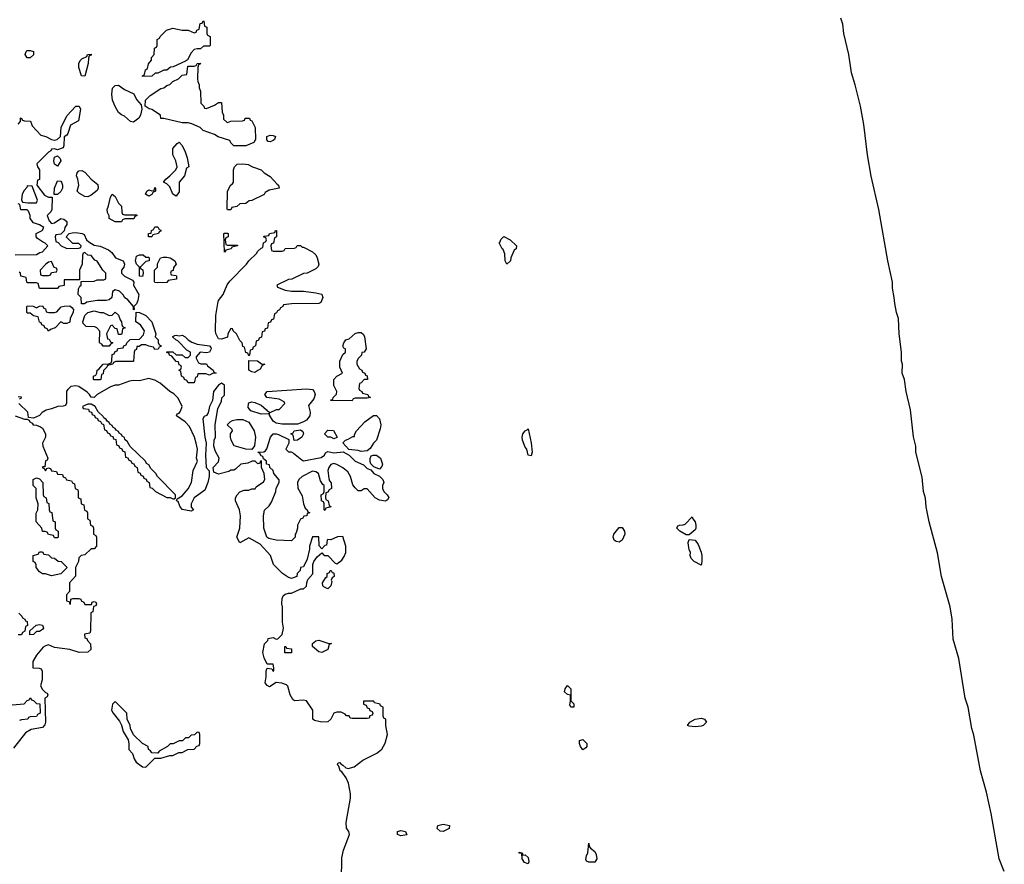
# Model space of a CAD drawing. Header units: inches. Extents: x 2808529 to 2951249, y 860290 to 1033701.
# Tile 152 of 153: x 2915960 to 2922447, y 1021454 to 1027020. Entities that reach past the tile are written whole.
import ezdxf

# ---------------------------------------------------------------- set-up
doc = ezdxf.new("R2010")
doc.units = ezdxf.units.IN
doc.header["$MEASUREMENT"] = 0
doc.layers.add('C9012', color=7, linetype='Continuous')
doc.layers.add('C9022', color=7, linetype='Continuous')

msp = doc.modelspace()

# ---------------------------------------------------------------- linework, layer by layer
at = {"layer": 'C9012', "color": 6}
for points in [[(2917152, 1026828), (2917130, 1026829), (2917110, 1026824), (2917090, 1026802), (2917064.7, 1026755.3), (2917052.7, 1026747.3), (2916971.6, 1026708.4), (2916952.7, 1026707.3), (2916930, 1026688), (2916910, 1026688), (2916870, 1026668), (2916852.7, 1026667.3), (2916830, 1026648.7), (2916770, 1026646), (2916768, 1026650), (2916782, 1026658), (2916788, 1026690), (2916802, 1026698), (2916808, 1026730), (2916827.3, 1026752.7), (2916828.4, 1026771.6), (2916846, 1026790), (2916848.4, 1026831.6), (2916862, 1026838), (2916866, 1026850), (2916866, 1026890), (2916882, 1026898), (2916886, 1026910), (2916928, 1026950), (2916970, 1026964.7), (2917030, 1026950.8), (2917070.8, 1026950.8), (2917110, 1026934), (2917122, 1026938), (2917126, 1026950), (2917142, 1026958), (2917150, 1026994), (2917162, 1026998), (2917168, 1027012), (2917174, 1027010), (2917178, 1026978), (2917194, 1026970), (2917194, 1026930), (2917198, 1026918), (2917214, 1026910), (2917214, 1026850), (2917210, 1026846), (2917170, 1026846)], [(2916030, 1026769.2), (2916009.5, 1026769.5), (2915995.3, 1026790), (2916002, 1026810), (2916010, 1026816), (2916030, 1026818), (2916050.7, 1026810), (2916050.7, 1026789.3)], [(2916390, 1026648.7), (2916368, 1026650), (2916350, 1026706), (2916349, 1026731), (2916358, 1026750), (2916370, 1026762), (2916402, 1026778), (2916406, 1026790), (2916430, 1026792), (2916430, 1026786), (2916418, 1026782), (2916412.7, 1026767.3), (2916411.3, 1026731.3)], [(2917190, 1026434), (2917243.1, 1026456.9), (2917270, 1026474), (2917290, 1026474), (2917294, 1026410), (2917302, 1026390), (2917303.6, 1026363.6), (2917323.6, 1026343.6), (2917330, 1026342), (2917350, 1026351.3), (2917427.3, 1026352.7), (2917442, 1026358), (2917446, 1026370), (2917474, 1026370), (2917478, 1026358), (2917490, 1026354), (2917511.3, 1026310), (2917514, 1026230), (2917502, 1026210), (2917450, 1026189.3), (2917370, 1026189), (2917350, 1026208.7), (2917344, 1026224), (2917267.5, 1026247.5), (2917243.7, 1026263.7), (2917169.5, 1026289.5), (2917150, 1026309), (2917094.8, 1026334.8), (2917070, 1026341.2), (2917030, 1026339.3), (2916910, 1026368), (2916890, 1026368), (2916888.7, 1026390), (2916830, 1026429), (2916812.9, 1026432.9), (2916786, 1026450), (2916788, 1026490), (2916819.3, 1026520.7), (2916890, 1026566), (2916910, 1026571.3), (2916930, 1026586), (2916950, 1026592), (2916970, 1026612), (2917006, 1026630), (2917030, 1026654), (2917062, 1026658), (2917067.3, 1026712.7), (2917110, 1026714), (2917122, 1026718), (2917128.7, 1026731.3), (2917150, 1026734), (2917152, 1026730), (2917138, 1026722), (2917132.7, 1026707.3), (2917132, 1026630), (2917132.7, 1026612.7), (2917142, 1026590), (2917142, 1026570), (2917151.6, 1026548.4), (2917154, 1026470), (2917174, 1026450), (2917178, 1026438)], [(2916710, 1026345.2), (2916690, 1026348.7), (2916650, 1026385.2), (2916630, 1026392.7), (2916610, 1026409.3), (2916590, 1026448.7), (2916571.8, 1026490), (2916567, 1026530), (2916571.7, 1026568.3), (2916590, 1026587.3), (2916610, 1026588), (2916650, 1026560.5), (2916711.3, 1026531.3), (2916730, 1026494), (2916759.6, 1026459.6), (2916764.7, 1026430), (2916756, 1026390), (2916746, 1026370)], [(2916990, 1025858), (2916968.7, 1025870), (2916950, 1025918), (2916930, 1025938), (2916908, 1025950), (2916922, 1025970), (2916950, 1025990.8), (2916989.2, 1026030), (2916998, 1026050), (2916989.2, 1026090), (2916969.2, 1026130), (2916968.9, 1026171.1), (2916996.4, 1026203.6), (2917010, 1026212), (2917030, 1026191.3), (2917050.4, 1026150), (2917063, 1026110), (2917074, 1026050), (2917058, 1026042), (2917044.7, 1025990), (2917011.1, 1025948.9), (2917010, 1025886)], [(2917610, 1026215.3), (2917598, 1026218), (2917588.4, 1026228.4), (2917589, 1026250), (2917610, 1026258.8), (2917630, 1026257.3), (2917644.7, 1026250), (2917638, 1026230), (2917630, 1026224)], [(2916210, 1026055.3), (2916190, 1026068), (2916185.2, 1026090), (2916190, 1026114), (2916210, 1026122), (2916226, 1026106), (2916230.8, 1026090)], [(2916410, 1025852.3), (2916390, 1025854.5), (2916354.8, 1025874.8), (2916338, 1025890), (2916349.3, 1025930), (2916342.7, 1025970), (2916333.2, 1025990), (2916339, 1026010), (2916350, 1026024.7), (2916370, 1026026.8), (2916390, 1026016.3), (2916430.7, 1025970), (2916473.8, 1025933.8), (2916478, 1025910), (2916470, 1025894), (2916430, 1025862.7)], [(2917330, 1025766), (2917327.3, 1025772.7), (2917329, 1025889), (2917350, 1025931.3), (2917362, 1025938), (2917368.7, 1025950), (2917368, 1026030), (2917375.3, 1026050), (2917392.9, 1026067.1), (2917429.4, 1026070.6), (2917464.9, 1026064.9), (2917494, 1026050), (2917550.7, 1026030.7), (2917571.3, 1026010), (2917610, 1025986), (2917655.2, 1025935.2), (2917664.7, 1025930), (2917670, 1025908.7), (2917604, 1025896), (2917578, 1025882), (2917570, 1025868), (2917490, 1025828), (2917472.7, 1025827.3), (2917450, 1025808), (2917410, 1025806), (2917391.6, 1025788.4), (2917358, 1025782), (2917350, 1025766)], [(2916188, 1025868), (2916189.5, 1025910), (2916210, 1025958), (2916230, 1025956), (2916236, 1025950), (2916241, 1025930), (2916241, 1025910), (2916230, 1025888), (2916210, 1025868.7)], [(2916010, 1025926), (2916006.8, 1025913.2), (2915990, 1025895.3), (2915976, 1025870), (2915972, 1025832), (2915978, 1025818), (2916012.7, 1025812.7), (2916070, 1025814), (2916078, 1025830), (2916042, 1025922)], [(2916810, 1025858), (2916789.3, 1025870), (2916798, 1025890), (2916810, 1025898), (2916830, 1025892), (2916846, 1025894), (2916850, 1025914), (2916854, 1025910), (2916854, 1025890), (2916838, 1025882), (2916830, 1025868)], [(2916650, 1025734), (2916730, 1025734), (2916734, 1025730), (2916718, 1025722), (2916711.6, 1025708.4), (2916652.7, 1025707.3), (2916638, 1025702), (2916630, 1025689), (2916590, 1025688.7), (2916548.7, 1025710), (2916548.4, 1025728.4), (2916538, 1025750), (2916535.3, 1025770), (2916545.6, 1025794.4), (2916558, 1025850), (2916570, 1025871.3), (2916590, 1025854), (2916611.1, 1025811.1), (2916630.9, 1025790.9), (2916632.7, 1025752.7), (2916638, 1025738)], [(2916808, 1025588), (2916808, 1025610), (2916826, 1025614), (2916828.4, 1025631.6), (2916842, 1025638), (2916850, 1025654), (2916870, 1025654), (2916878, 1025638), (2916890, 1025634), (2916890, 1025626), (2916878, 1025622), (2916874, 1025610), (2916838, 1025602), (2916830, 1025588.7)], [(2917630, 1025494), (2917690, 1025494), (2917702, 1025498), (2917708.4, 1025511.6), (2917770, 1025514), (2917782, 1025518), (2917788.4, 1025531.6), (2917810, 1025532), (2917822, 1025522), (2917830, 1025522), (2917890, 1025490.6), (2917910.3, 1025470.3), (2917920.7, 1025450), (2917930.7, 1025410), (2917926, 1025394), (2917910, 1025378), (2917854, 1025350), (2917830, 1025348), (2917754, 1025310), (2917730, 1025308), (2917654, 1025270), (2917658, 1025258), (2917710, 1025238), (2917751.1, 1025231.1), (2917829.3, 1025230.7), (2917910, 1025221), (2917950.7, 1025210.7), (2917958, 1025190), (2917943.6, 1025156.4), (2917930, 1025148.7), (2917750, 1025148), (2917698, 1025142), (2917694, 1025130), (2917678, 1025122), (2917672.7, 1025107.3), (2917658, 1025102), (2917652.7, 1025087.3), (2917638, 1025082), (2917632.7, 1025047.3), (2917618, 1025042), (2917612.7, 1025027.3), (2917598, 1025022), (2917592.7, 1024987.3), (2917578, 1024982), (2917572.7, 1024967.3), (2917558, 1024962), (2917552.7, 1024927.3), (2917538, 1024922), (2917532.7, 1024907.3), (2917518, 1024902), (2917514, 1024870), (2917498, 1024862), (2917492.7, 1024847.3), (2917478, 1024842), (2917474, 1024810), (2917470, 1024806), (2917462, 1024822), (2917450, 1024826), (2917442, 1024862), (2917430, 1024866), (2917426, 1024890), (2917410, 1024906), (2917388, 1024950), (2917366, 1024970), (2917362, 1024982), (2917350, 1024986), (2917332, 1024950), (2917330, 1024928.7), (2917290, 1024915.3), (2917270, 1024918), (2917265.2, 1024925.2), (2917252.3, 1024952.3), (2917249.6, 1024969.6), (2917252, 1025070), (2917265.1, 1025150), (2917269.7, 1025170.3), (2917300.9, 1025210), (2917327.8, 1025272.2), (2917343.9, 1025296.1), (2917455.3, 1025410), (2917469.2, 1025430.8), (2917520.4, 1025479.6), (2917530, 1025494), (2917550, 1025514), (2917562, 1025518), (2917566, 1025550), (2917582, 1025558), (2917586, 1025570), (2917582, 1025582), (2917566, 1025590), (2917570, 1025594), (2917602, 1025598), (2917606, 1025610), (2917642, 1025618), (2917646, 1025630), (2917651.3, 1025631.3), (2917651.1, 1025588.9), (2917638, 1025582), (2917631.6, 1025548.4), (2917618, 1025542), (2917614, 1025530), (2917618, 1025498)], [(2917330, 1025534), (2917394, 1025534), (2917394, 1025530), (2917358, 1025522), (2917354, 1025510), (2917318, 1025502), (2917310, 1025488.7), (2917306, 1025610), (2917310, 1025614), (2917330, 1025614), (2917334, 1025610), (2917334, 1025590), (2917318, 1025582), (2917314, 1025570), (2917318, 1025538)], [(2919170, 1025409.3), (2919159.3, 1025430), (2919156, 1025476), (2919144.7, 1025504.7), (2919138, 1025510), (2919118, 1025550), (2919124.7, 1025555.3), (2919130, 1025571.3), (2919150, 1025592), (2919191.3, 1025570), (2919232, 1025530), (2919231, 1025510), (2919218, 1025502), (2919196.3, 1025450), (2919194, 1025430)], [(2916790, 1025454), (2916810, 1025454), (2916814, 1025450), (2916814, 1025430), (2916790, 1025426), (2916754, 1025390), (2916758, 1025378), (2916771.6, 1025371.6), (2916774, 1025350), (2916770, 1025328.7), (2916749, 1025329), (2916748.7, 1025388.7), (2916730, 1025408), (2916724, 1025430), (2916730, 1025462), (2916750, 1025471.3), (2916774, 1025470)], [(2916870, 1025286), (2916850, 1025288), (2916848.4, 1025291.6), (2916848, 1025370), (2916868, 1025390), (2916868.4, 1025411.6), (2916888, 1025450), (2916904.7, 1025455.3), (2916930, 1025456), (2916950.5, 1025450.5), (2916982, 1025430), (2916991.3, 1025410), (2916972.7, 1025387.3), (2916972, 1025368), (2916958, 1025362), (2916954, 1025350), (2916958, 1025338), (2916990, 1025334), (2916994, 1025330), (2916994, 1025310), (2916938, 1025302), (2916930, 1025288)], [(2916170, 1025426), (2916150, 1025422), (2916132, 1025410), (2916094, 1025370), (2916098, 1025338), (2916110, 1025334), (2916150, 1025334), (2916162, 1025338), (2916170, 1025354), (2916202, 1025358), (2916206, 1025370), (2916202, 1025382), (2916188, 1025388)], [(2916250, 1025018), (2916230, 1025028), (2916194, 1024990), (2916162, 1024978), (2916150, 1024968), (2916142, 1024982), (2916126, 1024990), (2916122, 1025002), (2916106, 1025010), (2916102, 1025022), (2916090, 1025026), (2916082, 1025062), (2916050, 1025068), (2916030, 1025086), (2916010, 1025086), (2916006, 1025090), (2916006, 1025130), (2916010, 1025134), (2916048, 1025132), (2916070, 1025122), (2916090, 1025132), (2916110, 1025134), (2916118, 1025118), (2916130, 1025114), (2916134, 1025094), (2916151.3, 1025091.3), (2916190, 1025091), (2916204.7, 1025095.3), (2916232.9, 1025127.1), (2916252.7, 1025132.7), (2916290, 1025134), (2916303.6, 1025123.6), (2916314, 1025110), (2916312.7, 1025092.7), (2916292, 1025050), (2916290, 1025026), (2916270, 1025018)], [(2916550, 1025071.3), (2916570, 1025072), (2916590, 1025092), (2916610, 1025072), (2916621.4, 1025041.4), (2916631.3, 1025030), (2916632, 1025012), (2916638, 1024998), (2916654, 1024990), (2916638, 1024982), (2916634, 1024950), (2916630, 1024946), (2916610, 1024946), (2916602, 1024982), (2916590, 1024986), (2916570, 1025006), (2916558, 1025002), (2916532, 1024950), (2916538, 1024918), (2916550, 1024914), (2916558, 1024898), (2916574, 1024890), (2916558, 1024882), (2916550, 1024868), (2916508.9, 1024868.9), (2916502, 1024882), (2916486, 1024890), (2916487.3, 1024967.3), (2916468.4, 1024988.4), (2916455.3, 1024995.3), (2916398, 1024998), (2916378, 1025018), (2916375.3, 1025030), (2916389, 1025071), (2916408.7, 1025091.3), (2916450, 1025101), (2916490, 1025090.8), (2916510.5, 1025090.5)], [(2916850, 1024846), (2916842, 1024862), (2916810, 1024868), (2916790, 1024878), (2916762, 1024878), (2916747.3, 1024867.3), (2916732.7, 1024867.3), (2916730, 1024846), (2916718, 1024842), (2916714, 1024830), (2916710, 1024768), (2916592.7, 1024767.3), (2916578, 1024762), (2916574, 1024750), (2916538, 1024742), (2916534, 1024730), (2916512, 1024708), (2916510, 1024686), (2916498, 1024682), (2916494, 1024650), (2916490, 1024646), (2916450, 1024646), (2916446, 1024650), (2916446, 1024670), (2916462, 1024678), (2916468.7, 1024691.3), (2916470, 1024711.3), (2916482, 1024718), (2916509.3, 1024750.7), (2916547.3, 1024752.7), (2916562, 1024758), (2916567.3, 1024772.7), (2916570, 1024814), (2916582, 1024818), (2916590, 1024834), (2916602, 1024838), (2916607.3, 1024852.7), (2916642, 1024858), (2916646, 1024870), (2916662, 1024878), (2916666, 1024890), (2916688.4, 1024911.6), (2916750, 1024914), (2916776.4, 1024943.6), (2916782, 1024970), (2916755.3, 1025010), (2916726, 1025030), (2916727.3, 1025092.7), (2916748.7, 1025091.3), (2916790.4, 1025070.4), (2916830.6, 1025030), (2916858, 1024950), (2916852, 1024930), (2916871.3, 1024910), (2916872, 1024892), (2916878, 1024878), (2916890, 1024874), (2916890, 1024866), (2916878, 1024862), (2916871.3, 1024848.7)], [(2917190, 1024824), (2917150, 1024828), (2917122, 1024798), (2917122, 1024790), (2917138, 1024758), (2917152.7, 1024752.7), (2917190, 1024751.3), (2917198, 1024738), (2917234, 1024710), (2917238, 1024698), (2917254, 1024690), (2917230, 1024688), (2917210, 1024678), (2917187.3, 1024687.3), (2917134, 1024686), (2917130, 1024666), (2917118, 1024662), (2917110, 1024628), (2917070, 1024626), (2917062, 1024642), (2917046, 1024650), (2917042, 1024662), (2917026, 1024670), (2917022, 1024702), (2917008, 1024710), (2917022, 1024718), (2917026, 1024730), (2917022, 1024742), (2917010, 1024746), (2917006, 1024766), (2916990, 1024768), (2916962, 1024802), (2916946, 1024810), (2916942, 1024822), (2916930, 1024826), (2916930, 1024832), (2916970, 1024831), (2916990, 1024812), (2917031.3, 1024811.3), (2917050, 1024794), (2917070, 1024794), (2917086, 1024810), (2917086, 1024830), (2917061.2, 1024841.2), (2917002.7, 1024902.7), (2916988, 1024910), (2916970, 1024928), (2916970, 1024931.3), (2916982, 1024938), (2916990, 1024941), (2917010, 1024936), (2917030, 1024941), (2917050, 1024931), (2917071, 1024910), (2917094.9, 1024894.9), (2917130, 1024882.8), (2917210.7, 1024870.7), (2917218.8, 1024858.8), (2917221, 1024850), (2917210, 1024829)], [(2918150, 1024508.7), (2918009.3, 1024510), (2918010, 1024514), (2918022, 1024518), (2918026, 1024530), (2918048, 1024552), (2918048.7, 1024570), (2918029.4, 1024610), (2918029.4, 1024650), (2918050, 1024671.3), (2918086, 1024690), (2918069.3, 1024729.3), (2918069.3, 1024769.3), (2918090, 1024814), (2918106, 1024830), (2918106, 1024850), (2918095.3, 1024855.3), (2918089, 1024869), (2918095.3, 1024890), (2918109.3, 1024910.7), (2918130, 1024916), (2918170, 1024951), (2918190, 1024958), (2918210, 1024958), (2918226, 1024946), (2918231.3, 1024930), (2918242, 1024850), (2918230, 1024828), (2918214, 1024826), (2918212, 1024810), (2918191.1, 1024788.9), (2918182, 1024770), (2918182, 1024750), (2918199.6, 1024719.6), (2918214, 1024710), (2918218, 1024698), (2918234, 1024690), (2918238, 1024678), (2918250, 1024674), (2918252, 1024650), (2918230, 1024648), (2918210, 1024626), (2918198, 1024622), (2918194, 1024590), (2918198, 1024578), (2918214, 1024570), (2918218, 1024558), (2918254, 1024550), (2918258, 1024538), (2918272, 1024530), (2918250, 1024526), (2918170, 1024526), (2918158, 1024522)], [(2917510, 1024695.3), (2917490, 1024699), (2917469.6, 1024709.6), (2917470, 1024774), (2917527.3, 1024772.7), (2917552.7, 1024752.7), (2917574, 1024750), (2917558, 1024742), (2917543.6, 1024716.4), (2917530, 1024708.7)], [(2917690, 1024354), (2917650, 1024361.2), (2917630, 1024374), (2917606, 1024414), (2917606, 1024426), (2917598, 1024422), (2917550, 1024420.7), (2917483.3, 1024443.3), (2917464.8, 1024464.8), (2917466.6, 1024490), (2917470, 1024496), (2917490, 1024502), (2917510, 1024498), (2917550, 1024479.1), (2917586, 1024450), (2917590, 1024442), (2917610, 1024431.3), (2917651.6, 1024451.6), (2917668.4, 1024451.6), (2917706, 1024490), (2917702, 1024502), (2917670, 1024519), (2917589, 1024530), (2917574, 1024550), (2917589.5, 1024570.5), (2917850, 1024587.3), (2917890, 1024582.8), (2917900.7, 1024570), (2917906, 1024550), (2917898.3, 1024521.7), (2917862, 1024478), (2917872.8, 1024432.8), (2917870.4, 1024410), (2917850, 1024381.2), (2917830, 1024369), (2917790, 1024354)], [(2916430, 1024486), (2916410, 1024486), (2916374, 1024470), (2916378, 1024458), (2916412.7, 1024452.7), (2916418, 1024438), (2916432.7, 1024432.7), (2916438, 1024418), (2916452.7, 1024412.7), (2916458, 1024398), (2916472.7, 1024392.7), (2916478, 1024378), (2916492.7, 1024372.7), (2916498, 1024358), (2916512.7, 1024352.7), (2916518, 1024318), (2916532.7, 1024312.7), (2916538, 1024298), (2916552.7, 1024292.7), (2916558, 1024278), (2916572.7, 1024272.7), (2916578, 1024258), (2916592.7, 1024252.7), (2916598, 1024218), (2916612.7, 1024212.7), (2916618, 1024198), (2916632.7, 1024192.7), (2916638, 1024178), (2916652.7, 1024172.7), (2916658, 1024138), (2916672.7, 1024132.7), (2916678, 1024118), (2916692.7, 1024112.7), (2916698, 1024098), (2916712.7, 1024092.7), (2916718, 1024078), (2916734, 1024070), (2916738, 1024038), (2916752.7, 1024032.7), (2916758, 1024018), (2916772.7, 1024012.7), (2916778, 1023998), (2916792.7, 1023992.7), (2916798, 1023978), (2916814, 1023970), (2916818, 1023938), (2916832.7, 1023932.7), (2916854, 1023910), (2916930, 1023872), (2916952, 1023872), (2916970, 1023862), (2916978, 1023862), (2916986, 1023870), (2916986, 1023890), (2916868.7, 1024008.7), (2916858, 1024030), (2916823.1, 1024063.1), (2916810, 1024086), (2916795.3, 1024095.3), (2916788, 1024110), (2916688.4, 1024208.4), (2916670, 1024238), (2916653.6, 1024253.6), (2916650, 1024266), (2916634.6, 1024274.6), (2916630, 1024286), (2916614.6, 1024294.6), (2916610, 1024306), (2916594.6, 1024314.6), (2916590, 1024326), (2916574.6, 1024334.6), (2916570, 1024346), (2916554.6, 1024354.6), (2916550, 1024366), (2916535.3, 1024375.3), (2916530, 1024386), (2916515.3, 1024395.3), (2916510, 1024406), (2916476.4, 1024436.4), (2916458, 1024470)], [(2918210, 1024175.3), (2918190, 1024182), (2918128, 1024188), (2918088.4, 1024231.6), (2918106, 1024250), (2918124.7, 1024255.3), (2918154, 1024274), (2918166, 1024274), (2918166, 1024286), (2918178, 1024310), (2918234, 1024370), (2918290, 1024410.8), (2918310, 1024410.8), (2918330.4, 1024390.4), (2918339.1, 1024350), (2918335.9, 1024324.1), (2918310.8, 1024250), (2918290, 1024228.7), (2918270, 1024195.3), (2918250, 1024178)], [(2917490, 1024188.7), (2917450, 1024189.6), (2917372.9, 1024212.9), (2917353.2, 1024250), (2917349.2, 1024270), (2917349.2, 1024290.8), (2917362, 1024310), (2917359, 1024319), (2917326, 1024350), (2917346, 1024370), (2917361.2, 1024378.8), (2917390, 1024386), (2917430, 1024384.7), (2917470, 1024366.8), (2917503.8, 1024310), (2917513, 1024270), (2917507.5, 1024212.5)], [(2917732, 1024172), (2917748, 1024172), (2917763.5, 1024163.5), (2917818.5, 1024118.5), (2917830, 1024114), (2917945.2, 1024134.8), (2917968, 1024150), (2917975.3, 1024164.7), (2917990, 1024174), (2918030, 1024166), (2918092, 1024172), (2918131.3, 1024151.3), (2918171.1, 1024111.1), (2918226, 1024086), (2918250, 1024062), (2918272.7, 1024052.7), (2918294, 1024030), (2918330, 1024012), (2918352, 1023990), (2918358, 1023970), (2918351.3, 1023950), (2918351.3, 1023930), (2918358, 1023910), (2918382, 1023890), (2918390.9, 1023870.9), (2918383.6, 1023856.4), (2918370, 1023848), (2918330, 1023854), (2918302, 1023870), (2918250, 1023929), (2918230, 1023929), (2918210, 1023915.3), (2918190, 1023915.3), (2918170, 1023934), (2918155.6, 1023955.6), (2918139.5, 1024010), (2918121, 1024041), (2918090, 1024067), (2918050, 1024089.5), (2918030, 1024096), (2918010.5, 1024089.5), (2917996.3, 1024070), (2917990.6, 1024050), (2917996.8, 1023996.8), (2918001.4, 1023981.4), (2918012, 1023968), (2918014, 1023930), (2917998, 1023922), (2917990, 1023906), (2917978, 1023902), (2917974, 1023870), (2917978, 1023858), (2917992, 1023850), (2917998, 1023818), (2918011.3, 1023810), (2917978, 1023802), (2917970, 1023786), (2917966, 1023790), (2917966, 1023830), (2917962, 1023842), (2917948, 1023850), (2917946, 1023890), (2917962, 1023898), (2917966, 1023910), (2917966, 1023950), (2917956.4, 1023956.4), (2917942, 1023982), (2917929, 1024030), (2917910, 1024040.9), (2917890, 1024044.5), (2917821, 1024010), (2917798.8, 1023990), (2917790.7, 1023970), (2917793.2, 1023933.2), (2917822, 1023882), (2917830.7, 1023830.7), (2917841, 1023801), (2917854, 1023790), (2917858, 1023778), (2917872, 1023770), (2917854, 1023766), (2917852, 1023750), (2917832, 1023748), (2917824.7, 1023735.3), (2917810, 1023728), (2917791.3, 1023690), (2917790.9, 1023669.1), (2917782, 1023638), (2917774, 1023630), (2917774, 1023610), (2917750, 1023586), (2917650, 1023589.3), (2917600.9, 1023600.9), (2917588.7, 1023610), (2917568.7, 1023670), (2917565.2, 1023750), (2917572.7, 1023787.3), (2917603.3, 1023816.7), (2917618.3, 1023841.7), (2917646.6, 1023910), (2917650, 1023932), (2917668.7, 1023970), (2917668.4, 1023988.4), (2917635.3, 1024030), (2917628.9, 1024048.9), (2917608, 1024070), (2917606, 1024086), (2917586, 1024090), (2917586, 1024110), (2917566, 1024126), (2917562, 1024142), (2917550, 1024146), (2917542, 1024162), (2917528, 1024170), (2917568.7, 1024171.3), (2917580.4, 1024179.6), (2917589, 1024191), (2917612, 1024268), (2917629.6, 1024290.4), (2917650, 1024291), (2917666, 1024286), (2917732.7, 1024252.7), (2917734, 1024230), (2917714, 1024190)], [(2917768, 1024248), (2917762, 1024282), (2917746, 1024290), (2917762, 1024298), (2917768.4, 1024311.6), (2917810, 1024318), (2917825.4, 1024305.4), (2917830.7, 1024290), (2917818, 1024270), (2917790, 1024249)], [(2918030, 1024258), (2918010, 1024268), (2917990, 1024268), (2917969, 1024290), (2917990, 1024314), (2918028, 1024312), (2918052, 1024270), (2918050, 1024266)], [(2919330, 1024147), (2919309.7, 1024150), (2919301.2, 1024190), (2919290, 1024204), (2919271.8, 1024250), (2919269.8, 1024270), (2919275.1, 1024290), (2919290, 1024310.6), (2919303.7, 1024316.3), (2919310, 1024324.7), (2919330, 1024232), (2919337.1, 1024170)], [(2918330, 1024058), (2918294, 1024074), (2918274, 1024094), (2918268.7, 1024108.7), (2918268.9, 1024128.9), (2918274.6, 1024145.4), (2918288.9, 1024151.1), (2918310, 1024150.8), (2918336, 1024130), (2918350.8, 1024090), (2918345.4, 1024074.6)], [(2916190, 1023606), (2916182, 1023622), (2916150, 1023628), (2916142, 1023642), (2916127.3, 1023647.3), (2916110, 1023648), (2916106, 1023670), (2916069.2, 1023710), (2916069.2, 1023769.2), (2916079, 1023790), (2916082, 1023830), (2916069, 1023870), (2916068, 1023930), (2916048, 1023950), (2916048, 1023990), (2916070, 1024002), (2916090, 1023994), (2916112, 1023970), (2916114, 1023890), (2916118, 1023878), (2916134, 1023870), (2916138, 1023838), (2916151.6, 1023831.6), (2916154, 1023790), (2916158, 1023778), (2916171.6, 1023771.6), (2916178, 1023718), (2916194, 1023710), (2916194, 1023670), (2916198, 1023658), (2916214, 1023650), (2916214, 1023610), (2916210, 1023606)], [(2919910, 1023576), (2919890, 1023582), (2919877.2, 1023590), (2919869.5, 1023609.5), (2919874, 1023630), (2919910, 1023674), (2919930, 1023674), (2919945.5, 1023650), (2919947.7, 1023630), (2919930, 1023589.2)], [(2916170, 1023355.3), (2916130, 1023369), (2916109.4, 1023369.4), (2916090, 1023382), (2916069, 1023410), (2916068.4, 1023428.4), (2916062, 1023442), (2916048, 1023450), (2916049, 1023490), (2916082, 1023498), (2916090, 1023514), (2916110, 1023514), (2916118, 1023498), (2916150, 1023494), (2916170, 1023474), (2916190, 1023472), (2916212.7, 1023452.7), (2916234, 1023450), (2916272, 1023410), (2916230, 1023369)], [(2917990, 1023269.4), (2917962.9, 1023282.9), (2917957.2, 1023290), (2917954, 1023310), (2917976.4, 1023343.6), (2917986, 1023350), (2917986, 1023370), (2918002, 1023378), (2918006, 1023390), (2918011, 1023391), (2918018, 1023378), (2918030, 1023374), (2918031, 1023350), (2918018, 1023342), (2918012.7, 1023327.3), (2918016.9, 1023316.9), (2918010, 1023288.7)], [(2916027.3, 1022967.3), (2916027.3, 1022992.7), (2916068, 1023030), (2916090, 1023034), (2916110.6, 1023030.6), (2916116, 1023010), (2916110, 1023002), (2916090, 1022989), (2916070, 1022988), (2916050, 1022968.7)], [(2917950, 1022849.2), (2917930, 1022854), (2917889, 1022890), (2917888.7, 1022910), (2917910, 1022926), (2917930, 1022930.8), (2917990, 1022911), (2918014, 1022910), (2917998, 1022902), (2917990, 1022868.7)], [(2917707.3, 1022847.3), (2917706, 1022890), (2917714, 1022890), (2917718, 1022878), (2917750, 1022874), (2917750, 1022848)], [(2919590, 1022488.7), (2919584.5, 1022504.5), (2919589.6, 1022530), (2919589.1, 1022569.1), (2919570, 1022573.2), (2919549.7, 1022590), (2919553.2, 1022610), (2919570, 1022632), (2919590, 1022611), (2919590.6, 1022530.6), (2919610, 1022511), (2919610, 1022488.7)], [(2916590, 1022528), (2916571, 1022509), (2916564.9, 1022470), (2916574.8, 1022450), (2916618.5, 1022398.5), (2916630.8, 1022370.8), (2916640.7, 1022330), (2916674.4, 1022274.4), (2916678.8, 1022250), (2916678, 1022210), (2916704, 1022184), (2916714, 1022150), (2916727.3, 1022127.3), (2916770, 1022096.3), (2916790, 1022094.8), (2916850, 1022154), (2916890, 1022154), (2916948.9, 1022171.1), (2916968.4, 1022171.6), (2917008.9, 1022191.1), (2917030, 1022192), (2917068.4, 1022211.6), (2917110, 1022214), (2917127.3, 1022232.7), (2917142, 1022238), (2917146, 1022250), (2917146, 1022310), (2917142, 1022322), (2917130, 1022326), (2917112.7, 1022307.3), (2917090, 1022306), (2917071.6, 1022288.4), (2917052.7, 1022287.3), (2917031.6, 1022268.4), (2917010, 1022268), (2916971.1, 1022248.9), (2916952, 1022248), (2916934, 1022230), (2916879.6, 1022200.4), (2916870, 1022186), (2916830, 1022188.7), (2916822, 1022202), (2916808.7, 1022210), (2916806, 1022230), (2916768, 1022250), (2916710, 1022308), (2916689.3, 1022349.3), (2916688.7, 1022370), (2916668.7, 1022410), (2916666, 1022450)], [(2919670, 1022209.6), (2919654, 1022230), (2919649, 1022250), (2919649, 1022270), (2919670, 1022276), (2919695.5, 1022250), (2919695.5, 1022230), (2919690, 1022221.2)], [(2918470, 1021641.2), (2918449.6, 1021649.6), (2918449.2, 1021670), (2918470, 1021677.3), (2918502, 1021670), (2918510, 1021649.3)], [(2918750, 1021669.6), (2918730, 1021672.7), (2918710, 1021689.2), (2918715.3, 1021710), (2918750, 1021718), (2918790.7, 1021710), (2918790.3, 1021689.7)], [(2919708.7, 1021468.7), (2919695.3, 1021475.3), (2919690, 1021486), (2919693.2, 1021510), (2919702.7, 1021530), (2919710, 1021594), (2919711.1, 1021571.1), (2919719.6, 1021559.6), (2919750, 1021538), (2919758, 1021518), (2919761.6, 1021490), (2919750, 1021469.4)], [(2919274, 1021514), (2919290, 1021516), (2919310, 1021498), (2919314, 1021470), (2919310, 1021458), (2919286.3, 1021466.3), (2919269.5, 1021490), (2919268.4, 1021528.4), (2919251.6, 1021528.4), (2919250, 1021534), (2919271.3, 1021530)]]:
    msp.add_lwpolyline(points, close=True, dxfattribs=at)
for points in [[(2915949, 1026331), (2915966, 1026350), (2915966, 1026370), (2915970, 1026374), (2915978, 1026358), (2915992.7, 1026352.7), (2916030.5, 1026350.5), (2916041.4, 1026321.4), (2916098.8, 1026258.8), (2916131.3, 1026250), (2916170, 1026230.7), (2916190, 1026226), (2916206, 1026230), (2916228.9, 1026251.1), (2916233.2, 1026310), (2916270, 1026386), (2916330, 1026450.7), (2916351.1, 1026451.1), (2916361, 1026430), (2916346.4, 1026353.6), (2916295.3, 1026324.7), (2916278, 1026270), (2916270, 1026258), (2916252, 1026248), (2916251.1, 1026191.1), (2916245.4, 1026174.6), (2916210, 1026162), (2916190, 1026168), (2916170, 1026166), (2916164.7, 1026155.3), (2916150, 1026148), (2916074, 1026070), (2916078, 1026050), (2916091.3, 1026030), (2916091.1, 1025971.1), (2916090, 1025966), (2916078, 1025962), (2916072, 1025930), (2916124.5, 1025864.5), (2916150, 1025850.8), (2916174, 1025850), (2916171.3, 1025770), (2916165.4, 1025754.6), (2916142, 1025730), (2916154, 1025694), (2916170, 1025678), (2916190, 1025681), (2916230, 1025710.8), (2916250, 1025706), (2916271, 1025690), (2916270.7, 1025669.3), (2916258, 1025650), (2916252, 1025628), (2916230, 1025606), (2916198, 1025602), (2916194, 1025590), (2916198, 1025558), (2916212.7, 1025552.7), (2916234, 1025530), (2916270, 1025512), (2916350, 1025514), (2916362, 1025518), (2916366, 1025530), (2916350, 1025546), (2916310, 1025546), (2916266, 1025590), (2916286, 1025610), (2916305.2, 1025614.8), (2916330, 1025617.3), (2916371.1, 1025611.1), (2916384.7, 1025604.7), (2916401, 1025570), (2916415.2, 1025555.2), (2916450, 1025534), (2916490, 1025526.8), (2916544.1, 1025504.1), (2916566.4, 1025486.4), (2916590.5, 1025450.5), (2916641, 1025430), (2916650.8, 1025410), (2916646, 1025390), (2916631, 1025370), (2916631, 1025350), (2916650.5, 1025330.5), (2916702.8, 1025302.8), (2916710.9, 1025290.9), (2916710.8, 1025270), (2916744.9, 1025210), (2916739.1, 1025170), (2916730, 1025148), (2916712, 1025130), (2916714, 1025110), (2916710, 1025108), (2916708.9, 1025128.9), (2916672.9, 1025172.9), (2916649.4, 1025189.4), (2916644, 1025204), (2916618, 1025230), (2916590, 1025239), (2916571.1, 1025228.9), (2916566, 1025190), (2916550, 1025174), (2916530, 1025169.2), (2916470, 1025169), (2916402, 1025158), (2916387.3, 1025147.3), (2916367.3, 1025147.3), (2916366, 1025190), (2916346, 1025210), (2916347.3, 1025247.3), (2916355.3, 1025264.7), (2916366, 1025270), (2916366, 1025294), (2916450, 1025298), (2916470, 1025304.7), (2916513.6, 1025306.4), (2916527.3, 1025312.7), (2916528, 1025350), (2916508.7, 1025368.7), (2916470, 1025428), (2916455.3, 1025435.3), (2916430, 1025466), (2916408.4, 1025468.4), (2916390, 1025486), (2916378, 1025482), (2916372.7, 1025467.3), (2916372, 1025410), (2916354, 1025370), (2916354, 1025306), (2916254, 1025306), (2916252, 1025268), (2916218, 1025262), (2916210, 1025248), (2916090, 1025248), (2916082, 1025282), (2916070, 1025286), (2916010, 1025286), (2916006, 1025290), (2916002, 1025322), (2915968, 1025330), (2915966, 1025350), (2915956.4, 1025356.4)], [(2915930, 1025471.3), (2916070, 1025472), (2916093.2, 1025486.8), (2916110, 1025491.3), (2916146, 1025530), (2916128.4, 1025548.4), (2916110, 1025555.3), (2916078, 1025578), (2916068, 1025590), (2916068, 1025610), (2916108, 1025630), (2916118, 1025650), (2916090, 1025669), (2916050, 1025682), (2916029.3, 1025709.3), (2916028.7, 1025728.7), (2916018, 1025758), (2916010, 1025766), (2915967.3, 1025767.3), (2915962, 1025802), (2915950, 1025806)], [(2918079.1, 1021350), (2918083.4, 1021496.6), (2918092.4, 1021547.6), (2918133, 1021650), (2918127.7, 1021670), (2918113.3, 1021693.3), (2918110.3, 1021730), (2918140.4, 1021890), (2918139, 1021919), (2918127.3, 1021990), (2918110, 1022024.7), (2918082.8, 1022062.8), (2918072, 1022070), (2918062, 1022102), (2918054, 1022110), (2918058, 1022122), (2918070, 1022126), (2918075.3, 1022115.3), (2918090, 1022108), (2918108.9, 1022088.9), (2918124.7, 1022084.7), (2918164.5, 1022095.5), (2918219.8, 1022140.2), (2918313.2, 1022186.8), (2918346, 1022214), (2918368.1, 1022251.9), (2918382.8, 1022310), (2918372, 1022370), (2918371.3, 1022410), (2918358, 1022418), (2918354, 1022430), (2918354, 1022490), (2918338, 1022498), (2918334, 1022510), (2918298, 1022518), (2918294, 1022530), (2918226, 1022530), (2918226, 1022510), (2918242, 1022502), (2918250, 1022486), (2918262, 1022482), (2918267.3, 1022467.3), (2918282, 1022462), (2918286, 1022450), (2918282, 1022438), (2918267.3, 1022432.7), (2918262, 1022418), (2918250, 1022414), (2918150, 1022414), (2918138, 1022418), (2918131.6, 1022431.6), (2918112.7, 1022432.7), (2918104.7, 1022444.7), (2918077.3, 1022457.3), (2918050, 1022457.3), (2918029.6, 1022450.4), (2918009.2, 1022410.8), (2917990, 1022392), (2917950, 1022391), (2917902.8, 1022402.8), (2917891.1, 1022411.1), (2917890.6, 1022470), (2917850.6, 1022530.6), (2917830, 1022536), (2917770, 1022531), (2917759.8, 1022539.8), (2917741, 1022570), (2917727.1, 1022627.1), (2917716.8, 1022636.8), (2917687.5, 1022647.5), (2917650, 1022651.3), (2917604.7, 1022624.7), (2917590, 1022632), (2917578, 1022650), (2917584.7, 1022690), (2917584.7, 1022730), (2917590, 1022746), (2917622, 1022742), (2917630, 1022726), (2917634, 1022730), (2917634, 1022750), (2917630, 1022774), (2917590, 1022774), (2917570, 1022814), (2917561, 1022850), (2917572.7, 1022907.3), (2917594, 1022930), (2917598, 1022942), (2917630, 1022948), (2917650, 1022938), (2917659.6, 1022940.4), (2917690, 1022968), (2917698, 1023010), (2917690.7, 1023050), (2917691, 1023150), (2917686, 1023170), (2917690, 1023206), (2917696.9, 1023223.1), (2917710, 1023235.3), (2917730, 1023242), (2917750, 1023242), (2917811.3, 1023268.7), (2917830.7, 1023269.3), (2917850, 1023288), (2917851, 1023310), (2917858, 1023330), (2917890.7, 1023369.3), (2917891, 1023430), (2917898, 1023450), (2917918.8, 1023481.2), (2917950, 1023506), (2917966, 1023490), (2917990, 1023489), (2918039, 1023439), (2918050, 1023434), (2918081.6, 1023458.4), (2918097.3, 1023482.7), (2918107.7, 1023510), (2918107.7, 1023550), (2918090, 1023614), (2918052.7, 1023612.7), (2918010, 1023592), (2917990, 1023594), (2917986, 1023590), (2917982, 1023558), (2917970, 1023554), (2917950, 1023534), (2917932.7, 1023552.7), (2917931.1, 1023611.1), (2917890, 1023611.3), (2917869, 1023550), (2917869, 1023530), (2917854.6, 1023465.4), (2917830, 1023414), (2917809, 1023411), (2917808, 1023390), (2917788.7, 1023370), (2917786, 1023350), (2917750, 1023338), (2917730, 1023344.7), (2917690.5, 1023370.5), (2917631.3, 1023430), (2917611.3, 1023490), (2917544.9, 1023564.9), (2917470, 1023606), (2917410, 1023572), (2917391.3, 1023610), (2917410.7, 1023670), (2917414, 1023750), (2917407.3, 1023790), (2917381, 1023850), (2917382, 1023870), (2917392, 1023890), (2917411.1, 1023908.9), (2917439.6, 1023920.4), (2917470, 1023919), (2917490, 1023929), (2917510.6, 1023929.4), (2917518, 1023942), (2917566.4, 1023973.6), (2917574.8, 1023990), (2917571, 1024030), (2917552, 1024070), (2917554, 1024114), (2917546, 1024110), (2917542, 1024098), (2917530, 1024094), (2917511.3, 1024111.3), (2917491.1, 1024111.1), (2917462, 1024098), (2917418, 1024090), (2917382, 1024058), (2917370, 1024051), (2917350, 1024051), (2917338, 1024042), (2917270, 1024026), (2917238, 1024038), (2917234, 1024070), (2917270, 1024106), (2917274, 1024130), (2917250, 1024174), (2917238, 1024210), (2917241, 1024250), (2917251, 1024270), (2917247.1, 1024352.9), (2917264.5, 1024455.5), (2917290, 1024506), (2917292, 1024528), (2917310, 1024546), (2917310, 1024611.3), (2917290, 1024624.7), (2917270, 1024611), (2917237.2, 1024570), (2917229.3, 1024510), (2917210, 1024472), (2917202, 1024430), (2917190, 1024412), (2917175.3, 1024404.7), (2917166, 1024390), (2917179, 1024270), (2917189, 1024230), (2917185.2, 1024150), (2917188, 1024070), (2917207.3, 1024047.3), (2917209, 1024010), (2917199.5, 1023970), (2917179.5, 1023920.5), (2917109.2, 1023870), (2917089.1, 1023829.1), (2917088.7, 1023808.7), (2917106, 1023790), (2917090, 1023782), (2917030, 1023791.3), (2917014, 1023814), (2917004.7, 1023844.7), (2916994, 1023850), (2916998, 1023862), (2917030, 1023882), (2917070, 1023928.7), (2917092, 1023970), (2917102, 1024050), (2917132, 1024110), (2917124.7, 1024130), (2917130.8, 1024190), (2917122.8, 1024230), (2917111, 1024270), (2917079.1, 1024339.1), (2917050.6, 1024370.6), (2916994, 1024410), (2916998, 1024422), (2917010, 1024426), (2917019.8, 1024440.2), (2917031, 1024470), (2917004.9, 1024524.9), (2916975.2, 1024555.2), (2916950, 1024570.8), (2916884.9, 1024624.9), (2916850, 1024644), (2916810, 1024656.3), (2916750, 1024640.5), (2916710, 1024642), (2916682.5, 1024637.5), (2916610, 1024610.7), (2916590, 1024610.7), (2916559.3, 1024600.7), (2916469.4, 1024550.6), (2916450, 1024531.3), (2916430, 1024532), (2916421, 1024550), (2916405.5, 1024565.5), (2916350, 1024602.8), (2916330, 1024606.8), (2916298, 1024602), (2916276.4, 1024583.6), (2916268.9, 1024571.1), (2916268, 1024492), (2916262, 1024478), (2916247.3, 1024472.7), (2916211.3, 1024471.3), (2916170, 1024454.8), (2916133.6, 1024446.4), (2916109, 1024431), (2916090, 1024412), (2916050, 1024394), (2916018, 1024398), (2916012.7, 1024432.7), (2915954, 1024490)], [(2915958, 1024522), (2915970, 1024526), (2915971.6, 1024531.6), (2915950, 1024534)], [(2915929.2, 1024409.2), (2915991.6, 1024388.4), (2916008.4, 1024388.4), (2916022, 1024382), (2916026, 1024370), (2916042, 1024362), (2916049.5, 1024349.5), (2916070, 1024349), (2916098, 1024338), (2916110, 1024328), (2916129.2, 1024290), (2916129, 1024270), (2916109.2, 1024230), (2916113.2, 1024210), (2916146, 1024130), (2916142, 1024118), (2916130, 1024114), (2916126, 1024074), (2916114, 1024074), (2916108, 1024068), (2916122, 1024062), (2916130, 1024046), (2916138, 1024062), (2916150, 1024066), (2916162, 1024062), (2916170, 1024046), (2916202, 1024042), (2916210, 1024026), (2916242, 1024022), (2916247.3, 1024007.3), (2916262, 1024002), (2916267.3, 1023987.3), (2916302, 1023982), (2916307.3, 1023967.3), (2916322, 1023962), (2916326, 1023930), (2916342, 1023922), (2916346, 1023910), (2916346, 1023870), (2916362, 1023862), (2916366, 1023830), (2916382, 1023822), (2916387.3, 1023787.3), (2916402, 1023782), (2916406, 1023770), (2916406, 1023730), (2916422, 1023722), (2916426, 1023690), (2916442, 1023682), (2916446, 1023670), (2916446, 1023630), (2916462, 1023622), (2916466, 1023610), (2916466, 1023550), (2916450, 1023534), (2916430, 1023534), (2916390, 1023494), (2916366, 1023490), (2916350, 1023474), (2916348, 1023450), (2916328.7, 1023410), (2916328, 1023352), (2916288.7, 1023310), (2916288.4, 1023251.6), (2916268.9, 1023228.9), (2916268, 1023190), (2916286, 1023186), (2916290, 1023166), (2916294, 1023170), (2916298, 1023202), (2916310, 1023206), (2916350, 1023206), (2916362, 1023202), (2916366, 1023190), (2916382, 1023182), (2916390, 1023166), (2916434, 1023166), (2916438, 1023182), (2916450, 1023186), (2916462, 1023182), (2916466, 1023170), (2916462, 1023158), (2916446, 1023154), (2916442, 1023118), (2916428, 1023112), (2916427.3, 1022992.7), (2916422, 1022978), (2916388, 1022970), (2916390, 1022946), (2916402, 1022942), (2916406, 1022930), (2916427.3, 1022907.3), (2916428, 1022870), (2916408.7, 1022851.3), (2916350.9, 1022850.9), (2916290, 1022870.6), (2916190, 1022882.8), (2916150, 1022901), (2916130, 1022894.8), (2916115.5, 1022884.5), (2916070, 1022832), (2916046, 1022790), (2916046, 1022750), (2916087.3, 1022747.3), (2916102, 1022742), (2916108, 1022728), (2916108.7, 1022670), (2916098, 1022630), (2916110, 1022606), (2916130, 1022586), (2916142, 1022582), (2916146, 1022570), (2916142, 1022558), (2916126, 1022550), (2916129.2, 1022390), (2916125.6, 1022374.4), (2916110, 1022356), (2916036.5, 1022343.5), (2915998.6, 1022321.4), (2915920.1, 1022219.9)], [(2915954, 1023110), (2915974, 1023090), (2915978, 1023078), (2915994, 1023070), (2915998, 1023058), (2916010, 1023054), (2916012, 1023028), (2915998, 1023022), (2915994, 1022990), (2915978, 1022982), (2915972.7, 1022967.3), (2915950, 1022966)], [(2915910, 1022504.7), (2915990, 1022512), (2916010, 1022534), (2916022, 1022538), (2916030, 1022552), (2916038, 1022538), (2916050, 1022534), (2916070, 1022514), (2916092.7, 1022512.7), (2916094, 1022450), (2916078, 1022442), (2916070, 1022428), (2916030, 1022426), (2916018, 1022422), (2916014, 1022410), (2915972.7, 1022407.3), (2915958, 1022402)]]:
    msp.add_lwpolyline(points, dxfattribs=at)
at = {"layer": 'C9022', "color": 6}
msp.add_lwpolyline([(2922446.8, 1021406.8), (2922412.7, 1021490), (2922359.5, 1021790), (2922329.6, 1021929.7), (2922289.6, 1022070), (2922246, 1022306), (2922232, 1022350), (2922209.6, 1022489.6), (2922189.7, 1022550), (2922147.8, 1022810), (2922110, 1022938), (2922102.4, 1023070), (2922089.6, 1023150), (2922034, 1023350), (2922006.7, 1023506.7), (2921952, 1023710), (2921932, 1023810), (2921927.8, 1023867.8), (2921914.5, 1023910), (2921905.6, 1024005.6), (2921864.7, 1024170), (2921862.9, 1024210), (2921849.5, 1024270.5), (2921829.3, 1024450), (2921799.3, 1024570), (2921789.2, 1024650), (2921774, 1024690), (2921775.3, 1024750), (2921769.4, 1024770), (2921769.2, 1024830), (2921754, 1024950), (2921749.2, 1025050), (2921736, 1025090), (2921725.1, 1025150), (2921722, 1025190), (2921709.6, 1025250), (2921709.4, 1025290), (2921679.5, 1025430), (2921619.6, 1025770), (2921570, 1025988), (2921546, 1026130), (2921520.7, 1026330), (2921498.4, 1026450), (2921464.2, 1026590), (2921439.7, 1026670), (2921423, 1026790), (2921390, 1026928), (2921382.4, 1026990), (2921369.8, 1027029.8)], dxfattribs=at)
for points in [[(2920350, 1023625.2), (2920309.3, 1023650), (2920288.7, 1023670), (2920295.3, 1023684.7), (2920306, 1023690), (2920330, 1023690.5), (2920343.3, 1023696.7), (2920390, 1023744.7), (2920394.9, 1023730), (2920410.2, 1023710), (2920415.5, 1023690), (2920413.8, 1023670), (2920410, 1023659.3), (2920370, 1023626)], [(2920450, 1023426), (2920404, 1023450), (2920382.9, 1023470), (2920378, 1023490), (2920379.3, 1023510), (2920370, 1023528.7), (2920365.8, 1023554.2), (2920364.7, 1023575.3), (2920370, 1023594), (2920410, 1023590.6), (2920430, 1023561), (2920450, 1023510.8), (2920453.4, 1023490), (2920454.9, 1023450)], [(2920410, 1022359.7), (2920370, 1022364.2), (2920359.3, 1022370), (2920374, 1022390), (2920409.2, 1022410), (2920450, 1022416.5), (2920470.8, 1022410), (2920484, 1022390), (2920462.8, 1022370), (2920450, 1022364.7)]]:
    msp.add_lwpolyline(points, close=True, dxfattribs=at)

doc.saveas('drawing.dxf')
